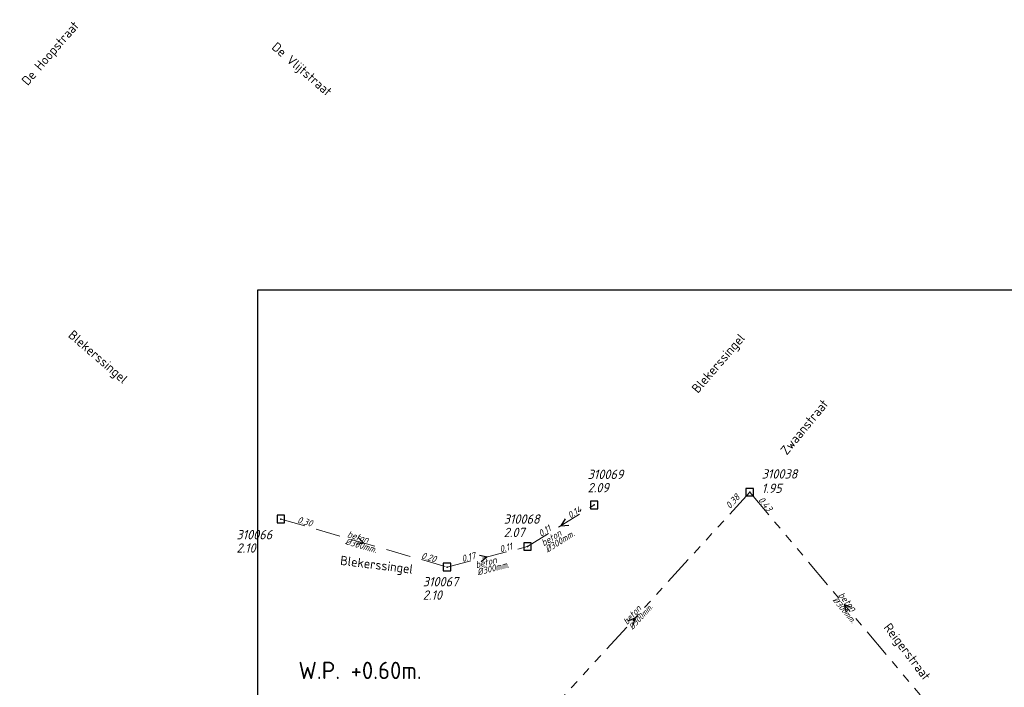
# Model space of a CAD drawing. Header units: metres. Extents: x 152202 to 157341, y 461610 to 468701.
# Tile 131 of 238: x 155537 to 155737, y 462720 to 462855. Entities that reach past the tile are written whole.
import ezdxf
from ezdxf.enums import TextEntityAlignment as Align

# ---------------------------------------------------------------- set-up
doc = ezdxf.new("R2010")
doc.units = ezdxf.units.M
doc.header["$PDMODE"] = 64
doc.header["$PDSIZE"] = 1.5
doc.linetypes.add('RI-GWA', pattern=[18.45, 6, -1.8, 1.75, -1.8, 1.75, -1.8, 1.75, -1.8])
doc.linetypes.add('RI-HWA', pattern=[7.4, 5, -2.4])
doc.layers.get('0').update_dxf_attribs({"linetype": 'CONTINUOUS'})
doc.layers.get('DEFPOINTS').update_dxf_attribs({"linetype": 'CONTINUOUS'})
for name, color, linetype, lineweight in [('B-OI-RI-GWA-MATERIAAL-T18', 10, 'CONTINUOUS', 18), ('B-OI-RI-GWA-PUTDEKSELHOOGTE-T25', 10, 'CONTINUOUS', 25), ('B-OI-RI-GWA_BOB-T18', 10, 'CONTINUOUS', 18), ('B-OI-RI-GWA_DIAMETER-T18', 10, 'CONTINUOUS', 18), ('B-OI-RI-GWA_PUTNUMMER-T18', 10, 'CONTINUOUS', 18), ('B-OI-RI-GWA_RIOOLPUT-S', 10, 'CONTINUOUS', 25), ('B-OI-RI-GWA_TRANSPORTLEIDING-G', 10, 'RI-GWA', 18), ('B-OI-RI-HWA-BOB-T18', 150, 'CONTINUOUS', 18), ('B-OI-RI-HWA-MATERIAAL-T18', 150, 'CONTINUOUS', 18), ('B-OI-RI-HWA-PUTDEKSELHOOGTE-T25', 150, 'CONTINUOUS', 25), ('B-OI-RI-HWA-PUTNUMMER-T25', 150, 'CONTINUOUS', 25), ('B-OI-RI-HWA_DIAMETER-T18', 150, 'CONTINUOUS', 18), ('B-OI-RI-HWA_RIOOLPUT-S', 150, 'CONTINUOUS', 25), ('B-OI-RI-HWA_TRANSPORTLEIDING-G', 150, 'RI-HWA', 18), ('B-OI-RI-STROOMRICHTING-S', 252, 'CONTINUOUS', 25), ('B-OI-WH-WATERPEIL-T35', 3, 'CONTINUOUS', 35), ('B-RO-OG-TOPOGRAFIE-T18', 2, 'CONTINUOUS', 18)]:
    doc.layers.add(name, color=color, linetype=linetype, lineweight=lineweight)
doc.styles.add('NLCS-ISO-M200-T18', font='NLCS-ISO.ttf', dxfattribs={"height": 360})
doc.styles.add('NLCS-ISO-M500-T18_CURSIEF', font='NLCS-ISO.ttf', dxfattribs={"oblique": 15, "height": 0.9})
doc.styles.add('NLCS-ISO-M750-T18_CURSIEF', font='NLCS-ISO.ttf', dxfattribs={"oblique": 15, "height": 1.35})
doc.styles.add('NLCS-ISO-M750-T25_CURSIEF', font='NLCS-ISO.ttf', dxfattribs={"oblique": 15, "height": 1.875})
doc.styles.add('NLCS-ISO-M750-T35', font='NLCS-ISO.ttf', dxfattribs={"height": 2.625})

# ---------------------------------------------------------------- blocks, each defined once
blk = doc.blocks.new('ACMAP_ANN_TEMPLATE_hwa-diam')
at = {"style": 'NLCS-ISO-M750-T18_CURSIEF', "oblique": 15}
blk.add_attdef('hwa-diam', (-3.7, -1.3), '', height=1.35, dxfattribs=at)
blk = doc.blocks.new('ACMAP_ANN_TEMPLATE_hwa-materiaal')
at = {"style": 'NLCS-ISO-M750-T18_CURSIEF', "oblique": 15}
blk.add_attdef('hwa-mat', (-3.7, 0.2), '', height=1.35, dxfattribs=at)
blk = doc.blocks.new('ACMAP_ANN_TEMPLATE_hwa-nap-l')
at = {"style": 'NLCS-ISO-M750-T18_CURSIEF', "oblique": 15}
blk.add_attdef('hwa-nap-l', (3.3, 0.2), '', height=1.35, dxfattribs=at)
blk = doc.blocks.new('ACMAP_ANN_TEMPLATE_hwa-nap-r')
at = {"style": 'NLCS-ISO-M750-T18_CURSIEF', "oblique": 15}
blk.add_attdef('hwa-nap-r', (-5.6, 0.2), '', height=1.35, dxfattribs=at)
blk = doc.blocks.new('ACMAP_ANN_TEMPLATE_gwa-diam')
at = {"style": 'NLCS-ISO-M500-T18_CURSIEF', "oblique": 15}
blk.add_attdef('gwa-diam', (-2.2, -1.3), '', height=1.2, dxfattribs=at)
blk = doc.blocks.new('ACMAP_ANN_TEMPLATE_gwa-materiaal')
at = {"style": 'NLCS-ISO-M750-T18_CURSIEF', "oblique": 15}
blk.add_attdef('gwa-mat', (-2.2, 0.2), '', height=1.35, dxfattribs=at)
blk = doc.blocks.new('ACMAP_ANN_TEMPLATE_gwa-nap-l')
at = {"style": 'NLCS-ISO-M750-T18_CURSIEF', "oblique": 15}
blk.add_attdef('gwa-nap-l', (2.3, 0.2), '', height=1.35, dxfattribs=at)
blk = doc.blocks.new('ACMAP_ANN_TEMPLATE_hwa-puth')
at = {"color": 0, "linetype": 'ByBlock', "style": 'NLCS-ISO-M750-T25_CURSIEF', "oblique": 15}
blk.add_attdef('hwa-puth', (-9, -6.8), '', height=1.88, dxfattribs=at)
blk = doc.blocks.new('ACMAP_ANN_TEMPLATE_hwa-putnr')
at = {"color": 0, "linetype": 'ByBlock', "style": 'NLCS-ISO-M750-T25_CURSIEF', "oblique": 15}
blk.add_attdef('hwa-putnr', (-9, -4.1), '', height=1.88, dxfattribs=at)
blk = doc.blocks.new('ACMAP_ANN_TEMPLATE_gwa-puth')
at = {"style": 'NLCS-ISO-M750-T25_CURSIEF', "oblique": 15}
blk.add_attdef('gwa-puth', (3, -5), '', height=1.88, dxfattribs=at)
blk = doc.blocks.new('ACMAP_ANN_TEMPLATE_gwa-putnr')
at = {"style": 'NLCS-ISO-M750-T25_CURSIEF', "oblique": 15}
blk.add_attdef('gwa-putnr', (3, -2.1), '', height=1.88, dxfattribs=at)

msp = doc.modelspace()

# ---------------------------------------------------------------- linework, layer by layer
at = {"layer": 'B-OI-RI-GWA_RIOOLPUT-S', "transparency": 33554623}
msp.add_point((155685.03, 462759.56), dxfattribs=at)
at = {"layer": 'B-OI-RI-GWA_TRANSPORTLEIDING-G', "transparency": 33554623}
for q in [(155638.67, 462708.76), (155723.23, 462714.18)]:
    msp.add_line((155685.03, 462759.56), q, dxfattribs=at)
at = {"layer": 'B-OI-RI-HWA_RIOOLPUT-S', "transparency": 33554623}
for p in [(155653.59, 462756.97), (155590.2, 462754.13), (155640.1, 462748.57), (155623.8, 462744.43)]:
    msp.add_point(p, dxfattribs=at)
at = {"layer": 'B-OI-RI-HWA_TRANSPORTLEIDING-G', "transparency": 33554623}
for p, q in [((155640.1, 462748.57), (155653.59, 462756.97)), ((155590.2, 462754.13), (155623.8, 462744.43)), ((155623.8, 462744.43), (155640.1, 462748.57))]:
    msp.add_line(p, q, dxfattribs=at)
at = {"layer": 'B-OI-RI-STROOMRICHTING-S', "transparency": 33554623}
for points in [[(155647.69, 462754.14), (155646.85, 462752.77), (155648.45, 462752.92)], [(155605.82, 462750.37), (155607, 462749.28), (155605.42, 462748.99)], [(155630.38, 462746.84), (155631.95, 462746.5), (155630.73, 462745.45)], [(155705.61, 462736.23), (155704.13, 462736.87), (155704.51, 462735.3)], [(155660.35, 462733.58), (155661.85, 462734.16), (155661.41, 462732.61)]]:
    msp.add_lwpolyline(points, dxfattribs=at)
at = {"layer": 'DEFPOINTS', "flags": 128}
msp.add_lwpolyline([(155949.863, 462800.699), (155892.962, 462800.401), (155735.462, 462800.401), (155585.462, 462800.401), (155585.462, 462623.4), (155585.462, 462534.725), (155949.863, 462534.725)], close=True, dxfattribs=at)

# ---------------------------------------------------------------- block references
at = {"layer": 'B-OI-RI-GWA-MATERIAAL-T18', "transparency": 33554623}
ref = msp.add_blockref('ACMAP_ANN_TEMPLATE_gwa-materiaal', (155704.13, 462736.87), dxfattribs=dict(at, rotation=310.0900193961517))
ref.add_attrib('gwa-mat', 'beton', (155702.866, 462738.682), dxfattribs={"layer": '0', "color": 0, "linetype": 'ByBlock', "height": 1.35, "rotation": 310.09002, "style": 'NLCS-ISO-M750-T18_CURSIEF', "oblique": 15})
ref = msp.add_blockref('ACMAP_ANN_TEMPLATE_gwa-materiaal', (155661.85, 462734.16), dxfattribs=dict(at, rotation=47.61647180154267))
ref.add_attrib('gwa-mat', 'beton', (155660.219, 462732.67), dxfattribs={"layer": '0', "color": 0, "linetype": 'ByBlock', "height": 1.35, "rotation": 47.61647, "style": 'NLCS-ISO-M750-T18_CURSIEF', "oblique": 15})
at = {"layer": 'B-OI-RI-GWA-PUTDEKSELHOOGTE-T25', "transparency": 33554623}
ref = msp.add_blockref('ACMAP_ANN_TEMPLATE_gwa-puth', (155684.457, 462764.41), dxfattribs=at)
ref.add_attrib('gwa-puth', '1.95', (155687.457, 462759.41), dxfattribs={"layer": '0', "color": 0, "linetype": 'ByBlock', "height": 1.875, "style": 'NLCS-ISO-M750-T25_CURSIEF', "oblique": 15})
at = {"layer": 'B-OI-RI-GWA_BOB-T18', "transparency": 33554623}
ref = msp.add_blockref('ACMAP_ANN_TEMPLATE_gwa-nap-l', (155679.623, 462754.258), dxfattribs=dict(at, rotation=47.61647180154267))
ref.add_attrib('gwa-nap-l', '0.38', (155681.025, 462756.092), dxfattribs={"layer": '0', "color": 0, "linetype": 'ByBlock', "height": 1.35, "rotation": 47.61647, "style": 'NLCS-ISO-M750-T18_CURSIEF', "oblique": 15})
ref = msp.add_blockref('ACMAP_ANN_TEMPLATE_gwa-nap-l', (155685.03, 462759.56), dxfattribs=dict(at, rotation=310.0900193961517))
ref.add_attrib('gwa-nap-l', '0.43', (155686.664, 462757.929), dxfattribs={"layer": '0', "color": 0, "linetype": 'ByBlock', "height": 1.35, "rotation": 310.09002, "style": 'NLCS-ISO-M750-T18_CURSIEF', "oblique": 15})
at = {"layer": 'B-OI-RI-GWA_DIAMETER-T18', "transparency": 33554623}
ref = msp.add_blockref('ACMAP_ANN_TEMPLATE_gwa-diam', (155704.13, 462736.87), dxfattribs=dict(at, rotation=310.0900193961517))
ref.add_attrib('gwa-diam', '%%c300mm.', (155701.719, 462737.716), dxfattribs={"layer": '0', "color": 0, "linetype": 'ByBlock', "height": 1.2, "rotation": 310.09002, "style": 'NLCS-ISO-M500-T18_CURSIEF', "oblique": 15})
ref = msp.add_blockref('ACMAP_ANN_TEMPLATE_gwa-diam', (155661.85, 462734.16), dxfattribs=dict(at, rotation=47.61647180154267))
ref.add_attrib('gwa-diam', '%%c300mm.', (155661.327, 462731.659), dxfattribs={"layer": '0', "color": 0, "linetype": 'ByBlock', "height": 1.2, "rotation": 47.61647, "style": 'NLCS-ISO-M500-T18_CURSIEF', "oblique": 15})
at = {"layer": 'B-OI-RI-GWA_PUTNUMMER-T18', "transparency": 33554623}
ref = msp.add_blockref('ACMAP_ANN_TEMPLATE_gwa-putnr', (155684.457, 462764.41), dxfattribs=at)
ref.add_attrib('gwa-putnr', '310038', (155687.457, 462762.31), dxfattribs={"layer": '0', "color": 0, "linetype": 'ByBlock', "height": 1.875, "style": 'NLCS-ISO-M750-T25_CURSIEF', "oblique": 15})
at = {"layer": 'B-OI-RI-HWA-BOB-T18', "transparency": 33554623}
ref = msp.add_blockref('ACMAP_ANN_TEMPLATE_hwa-nap-r', (155653.59, 462756.97), dxfattribs=dict(at, rotation=31.90983937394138))
ref.add_attrib('hwa-nap-r', '0.14', (155648.731, 462754.18), dxfattribs={"layer": '0', "color": 0, "linetype": 'ByBlock', "height": 1.35, "rotation": 31.90984, "style": 'NLCS-ISO-M750-T18_CURSIEF', "oblique": 15})
ref = msp.add_blockref('ACMAP_ANN_TEMPLATE_hwa-nap-l', (155590.2, 462754.13), dxfattribs=dict(at, rotation=343.8970748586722))
ref.add_attrib('hwa-nap-l', '0.30', (155593.426, 462753.407), dxfattribs={"layer": '0', "color": 0, "linetype": 'ByBlock', "height": 1.35, "rotation": 343.89707, "style": 'NLCS-ISO-M750-T18_CURSIEF', "oblique": 15})
ref = msp.add_blockref('ACMAP_ANN_TEMPLATE_hwa-nap-l', (155640.1, 462748.57), dxfattribs=dict(at, rotation=31.90983937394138))
ref.add_attrib('hwa-nap-l', '0.11', (155642.796, 462750.484), dxfattribs={"layer": '0', "color": 0, "linetype": 'ByBlock', "height": 1.35, "rotation": 31.90984, "style": 'NLCS-ISO-M750-T18_CURSIEF', "oblique": 15})
ref = msp.add_blockref('ACMAP_ANN_TEMPLATE_hwa-nap-r', (155640.1, 462748.57), dxfattribs=dict(at, rotation=14.25108097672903))
ref.add_attrib('hwa-nap-r', '0.11', (155634.623, 462747.385), dxfattribs={"layer": '0', "color": 0, "linetype": 'ByBlock', "height": 1.35, "rotation": 14.25108, "style": 'NLCS-ISO-M750-T18_CURSIEF', "oblique": 15})
ref = msp.add_blockref('ACMAP_ANN_TEMPLATE_hwa-nap-l', (155623.8, 462744.43), dxfattribs=dict(at, rotation=14.25108097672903))
ref.add_attrib('hwa-nap-l', '0.17', (155626.949, 462745.436), dxfattribs={"layer": '0', "color": 0, "linetype": 'ByBlock', "height": 1.35, "rotation": 14.25108, "style": 'NLCS-ISO-M750-T18_CURSIEF', "oblique": 15})
ref = msp.add_blockref('ACMAP_ANN_TEMPLATE_hwa-nap-r', (155623.8, 462744.43), dxfattribs=dict(at, rotation=343.8970748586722))
ref.add_attrib('hwa-nap-r', '0.20', (155618.475, 462746.175), dxfattribs={"layer": '0', "color": 0, "linetype": 'ByBlock', "height": 1.35, "rotation": 343.89707, "style": 'NLCS-ISO-M750-T18_CURSIEF', "oblique": 15})
at = {"layer": 'B-OI-RI-HWA-MATERIAAL-T18', "transparency": 33554623}
ref = msp.add_blockref('ACMAP_ANN_TEMPLATE_hwa-materiaal', (155607, 462749.28), dxfattribs=dict(at, rotation=343.8970748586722))
ref.add_attrib('hwa-mat', 'beton', (155603.501, 462750.498), dxfattribs={"layer": '0', "color": 0, "linetype": 'ByBlock', "height": 1.35, "rotation": 343.89707, "style": 'NLCS-ISO-M750-T18_CURSIEF', "oblique": 15})
ref = msp.add_blockref('ACMAP_ANN_TEMPLATE_hwa-materiaal', (155646.609, 462750.369), dxfattribs=dict(at, rotation=31.90983937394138))
ref.add_attrib('hwa-mat', 'beton', (155643.362, 462748.583), dxfattribs={"layer": '0', "color": 0, "linetype": 'ByBlock', "height": 1.35, "rotation": 31.90984, "style": 'NLCS-ISO-M750-T18_CURSIEF', "oblique": 15})
ref = msp.add_blockref('ACMAP_ANN_TEMPLATE_hwa-materiaal', (155633.346, 462744.903), dxfattribs=dict(at, rotation=14.25108097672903))
ref.add_attrib('hwa-mat', 'beton', (155629.711, 462744.186), dxfattribs={"layer": '0', "color": 0, "linetype": 'ByBlock', "height": 1.35, "rotation": 14.25108, "style": 'NLCS-ISO-M750-T18_CURSIEF', "oblique": 15})
at = {"layer": 'B-OI-RI-HWA-PUTDEKSELHOOGTE-T25', "transparency": 33554623}
for p, values in [((155661.236, 462766.327), {'hwa-puth': '2.09'}), ((155644.267, 462757.284), {'hwa-puth': '2.07'}), ((155590.2, 462754.13), {'hwa-puth': '2.10'}), ((155627.891, 462744.621), {'hwa-puth': '2.10'})]:
    msp.add_blockref('ACMAP_ANN_TEMPLATE_hwa-puth', p, dxfattribs=at).add_auto_attribs(values)
at = {"layer": 'B-OI-RI-HWA-PUTNUMMER-T25', "transparency": 33554623}
for p, values in [((155661.236, 462766.327), {'hwa-putnr': '310069'}), ((155644.267, 462757.284), {'hwa-putnr': '310068'}), ((155590.2, 462754.13), {'hwa-putnr': '310066'}), ((155627.891, 462744.621), {'hwa-putnr': '310067'})]:
    msp.add_blockref('ACMAP_ANN_TEMPLATE_hwa-putnr', p, dxfattribs=at).add_auto_attribs(values)
at = {"layer": 'B-OI-RI-HWA_DIAMETER-T18', "transparency": 33554623}
ref = msp.add_blockref('ACMAP_ANN_TEMPLATE_hwa-diam', (155646.609, 462750.369), dxfattribs=dict(at, rotation=31.90983937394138))
ref.add_attrib('hwa-diam', '%%c300mm.', (155644.155, 462747.309), dxfattribs={"layer": '0', "color": 0, "linetype": 'ByBlock', "height": 1.35, "rotation": 31.90984, "style": 'NLCS-ISO-M750-T18_CURSIEF', "oblique": 15})
ref = msp.add_blockref('ACMAP_ANN_TEMPLATE_hwa-diam', (155607, 462749.28), dxfattribs=dict(at, rotation=343.8970748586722))
ref.add_attrib('hwa-diam', '%%c300mm.', (155603.085, 462749.057), dxfattribs={"layer": '0', "color": 0, "linetype": 'ByBlock', "height": 1.35, "rotation": 343.89707, "style": 'NLCS-ISO-M750-T18_CURSIEF', "oblique": 15})
ref = msp.add_blockref('ACMAP_ANN_TEMPLATE_hwa-diam', (155633.346, 462744.903), dxfattribs=dict(at, rotation=14.25108097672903))
ref.add_attrib('hwa-diam', '%%c300mm.', (155630.08, 462742.732), dxfattribs={"layer": '0', "color": 0, "linetype": 'ByBlock', "height": 1.35, "rotation": 14.25108, "style": 'NLCS-ISO-M750-T18_CURSIEF', "oblique": 15})

# ---------------------------------------------------------------- texts
at = {"layer": 'B-OI-WH-WATERPEIL-T35', "style": 'NLCS-ISO-M750-T35'}
msp.add_text('W.P. +0.60m.', height=3.5, dxfattribs=at).set_placement((155593.743, 462721.784))
at = {"layer": 'B-RO-OG-TOPOGRAFIE-T18', "style": 'NLCS-ISO-M200-T18'}
for s, rotation, p in [('De Hoopstraat', 49.1, (155543.742, 462848.126)), ('De Vlijtstraat', 319.1, (155594.268, 462844.871)), ('Blekerssingel', 319.1, (155553.048, 462786.71)), ('Blekerssingel', 49.1, (155678.886, 462785.452)), ('Zwaanstraat', 50.6, (155696.088, 462772.73)), ('Blekerssingel', 352.9, (155609.537, 462744.621)), ('Reigerstraat', 307.3, (155716.677, 462727.145))]:
    msp.add_text(s, height=1.875, rotation=rotation, dxfattribs=at).set_placement(p, align=Align.MIDDLE)

doc.saveas('drawing.dxf')
